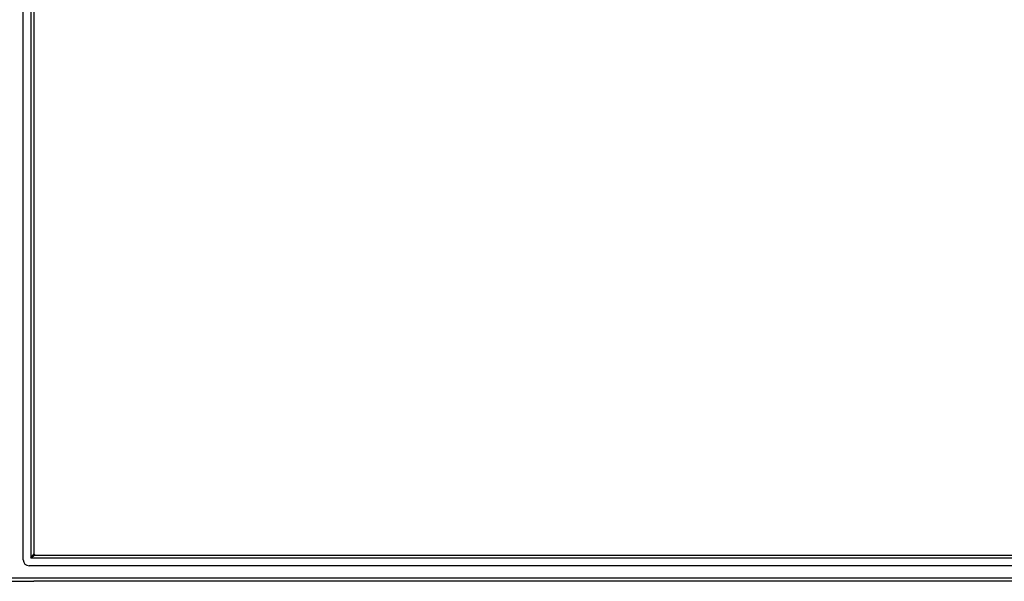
# Model space of a CAD drawing. Header units: inches. Extents: x 24 to 669, y 73 to 310.
# Tile 4 of 146: x 227 to 259, y 175 to 193. Entities that reach past the tile are written whole.
import ezdxf

# ---------------------------------------------------------------- set-up
doc = ezdxf.new("R2010")
doc.units = ezdxf.units.IN
doc.header["$MEASUREMENT"] = 0
doc.layers.add('Visible Edges(ANSI)', color=7, linetype='Continuous', lineweight=25)
doc.layers.add('Visible Tangent Edges(ANSI)', color=7, linetype='Continuous', lineweight=25)

msp = doc.modelspace()

# ---------------------------------------------------------------- linework, layer by layer
at = {"layer": 'Visible Edges(ANSI)'}
for p, q in [((226.941, 175.648), (226.941, 211.23)), ((227.295, 211.042), (227.295, 175.836)), ((227.326, 175.805), (291.532, 175.805)), ((291.721, 175.451), (227.138, 175.451)), ((226.528, 174.939), (227.295, 174.939)), ((292.33, 174.939), (227.295, 174.939))]:
    msp.add_line(p, q, dxfattribs=at)
for centre, radius, start, end in [((227.138, 175.648), 0.197, 180, 270), ((227.179, 175.689), 0.195, 36.5553, 53.4447), ((227.326, 175.836), 0.031, 180, 270)]:
    msp.add_arc(centre, radius, start, end, dxfattribs=at)
at = {"layer": 'Visible Tangent Edges(ANSI)'}
for p, q in [((227.196, 211.172), (227.196, 175.706)), ((227.196, 175.706), (227.295, 175.836)), ((227.326, 175.805), (227.196, 175.706)), ((291.662, 175.706), (227.196, 175.706)), ((292.33, 175.038), (226.528, 175.038))]:
    msp.add_line(p, q, dxfattribs=at)

doc.saveas('drawing.dxf')
